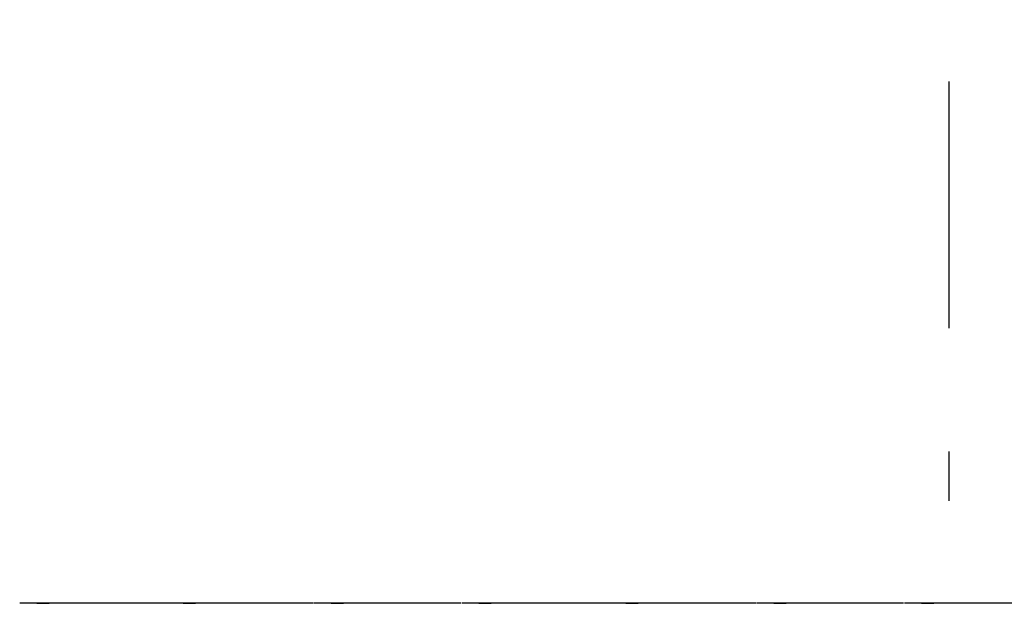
# Model space of a CAD drawing. Extents: x 2 to 87, y -108 to 11.
# Tile 211 of 256: x 14.14 to 16.14, y -17.17 to -15.98. Entities that reach past the tile are written whole.
import ezdxf

# ---------------------------------------------------------------- set-up
doc = ezdxf.new("R2010")
doc.units = 0
doc.header["$MEASUREMENT"] = 0
doc.linetypes.add('DASHDOT', pattern=[1, 0.5, -0.25, 0, -0.25])
doc.layers.add('16', color=7, linetype='CONTINUOUS')
doc.layers.add('5', color=7, linetype='CONTINUOUS')

msp = doc.modelspace()

# ---------------------------------------------------------------- linework, layer by layer
at = {"layer": '16', "color": 62, "linetype": 'Continuous'}
for p, q in [((14.4405, -17.1656), (14.1421, -17.1656)), ((14.1771, -17.1651), (14.2021, -17.1651)), ((14.1801, -17.1646), (14.1991, -17.1646)), ((14.7374, -17.1656), (14.439, -17.1656)), ((14.474, -17.1651), (14.499, -17.1651)), ((14.477, -17.1646), (14.496, -17.1646)), ((15.0374, -17.1656), (14.739, -17.1656)), ((14.774, -17.1651), (14.799, -17.1651)), ((14.777, -17.1646), (14.796, -17.1646)), ((15.3374, -17.1656), (15.039, -17.1656)), ((15.074, -17.1651), (15.099, -17.1651)), ((15.077, -17.1646), (15.096, -17.1646)), ((15.6358, -17.1656), (15.3374, -17.1656)), ((15.3724, -17.1651), (15.3974, -17.1651)), ((15.3754, -17.1646), (15.3944, -17.1646)), ((15.9358, -17.1656), (15.6374, -17.1656)), ((15.6724, -17.1651), (15.6974, -17.1651)), ((15.6754, -17.1646), (15.6944, -17.1646)), ((16.2358, -17.1656), (15.9374, -17.1656)), ((15.9724, -17.1651), (15.9974, -17.1651)), ((15.9754, -17.1646), (15.9944, -17.1646))]:
    msp.add_line(p, q, dxfattribs=at)
at = {"layer": '5', "color": 7, "linetype": 'DASHDOT'}
msp.add_line((16.0276, -7.3075), (16.0276, -96.5075), dxfattribs=at)

doc.saveas('drawing.dxf')
